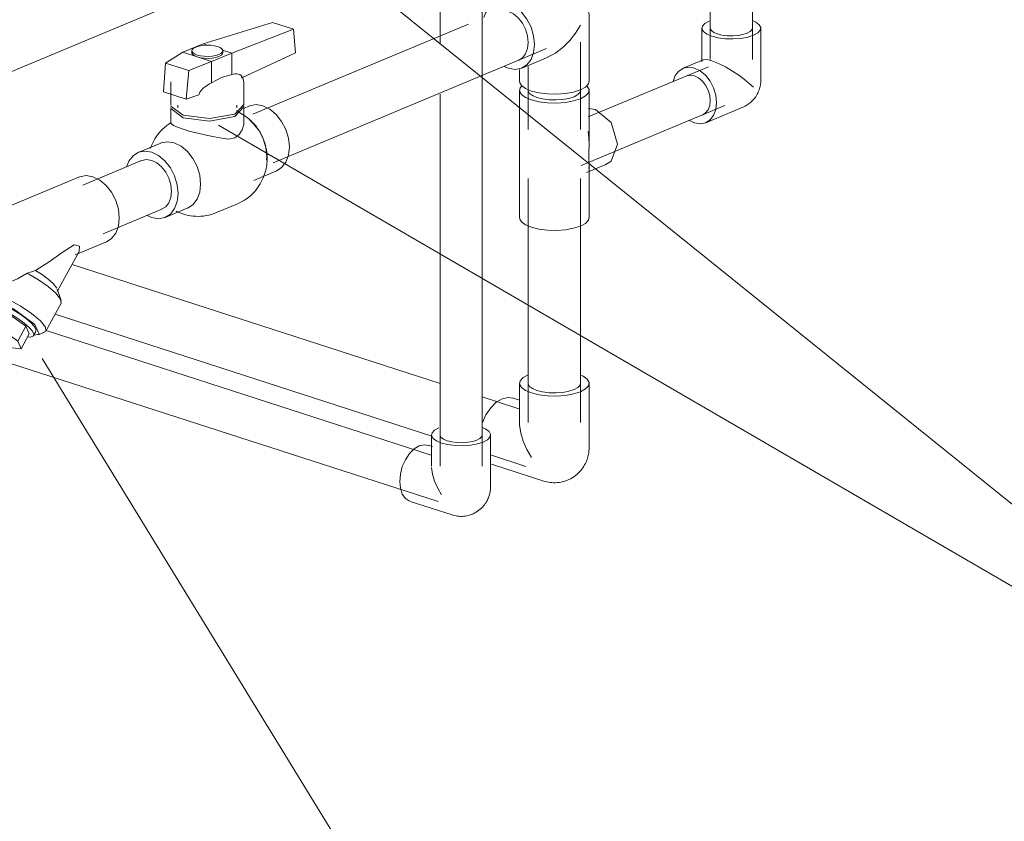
# Model space of a CAD drawing. Header units: millimetres. Extents: x -121 to 39028, y 270 to 28264.
# Tile 35 of 97: x 17178 to 17646, y 17694 to 18074. Entities that reach past the tile are written whole.
import ezdxf

# ---------------------------------------------------------------- set-up
doc = ezdxf.new("R2010")
doc.units = ezdxf.units.MM
doc.layers.add('P-PIPE-____-IDEN', color=2, linetype='Continuous', lineweight=20)
doc.layers.add('P-PIPE-____-OTLN', color=3, linetype='Continuous', lineweight=20)

# ---------------------------------------------------------------- blocks, each defined once
blk = doc.blocks.new('VTp_786_0 Фильтр ППР - VTp_786_0-V92-3D Water Left')
at = {"layer": 'P-PIPE-____-OTLN', "color": 150}
for p, q in [((-12670, 17999.59), (-12724.82, 17976.71)), ((-12671.97, 17962.57), (-12657.14, 17968.76)), ((-12680.48, 17945.27), (-12670.13, 17964.18)), ((-12721.66, 17946.07), (-12720.95, 17946.62)), ((-12711.96, 17945.89), (-12702.02, 17950.04)), ((-12682.52, 17949.1), (-12680.67, 17946.79)), ((-12678.66, 17940.96), (-12680.47, 17946.33)), ((-12721.8, 17944.99), (-12721.16, 17941.97)), ((-12719.27, 17941.91), (-12720.34, 17939.95)), ((-12722.04, 17932.17), (-12718.21, 17939.16)), ((-12718.21, 17939.16), (-12712.65, 17938.65)), ((-12712.65, 17938.65), (-12716.48, 17931.66)), ((-12712.65, 17938.65), (-12703.21, 17934.32)), ((-12685.91, 17926.41), (-12678.67, 17939.62)), ((-12722.04, 17932.17), (-12720.48, 17928.55)), ((-12716.48, 17931.66), (-12722.04, 17932.17)), ((-12703.21, 17934.32), (-12707.04, 17927.33)), ((-12703.21, 17934.32), (-12695.44, 17928.69)), ((-12720.48, 17928.55), (-12712.71, 17922.92)), ((-12707.04, 17927.33), (-12716.48, 17931.66)), ((-12695.44, 17928.69), (-12699.27, 17921.7)), ((-12695.44, 17928.69), (-12693.88, 17925.07)), ((-12712.71, 17922.92), (-12703.28, 17918.59)), ((-12699.27, 17921.7), (-12707.04, 17927.33)), ((-12693.88, 17925.07), (-12697.71, 17918.08)), ((-12691.75, 17924.28), (-12690.68, 17926.25)), ((-12689.61, 17924.69), (-12686.72, 17925.77)), ((-12703.28, 17918.59), (-12697.71, 17918.08)), ((-12697.71, 17918.08), (-12699.27, 17921.7))]:
    blk.add_line(p, q, dxfattribs=at)
for points in [[(-12669.84, 17999.65, 0), (-12666.81, 18000.23, 0), (-12663.57, 17999.71, 0), (-12660.32, 17998.13, 0), (-12657.3, 17995.6, 0), (-12654.7, 17992.3, 0), (-12652.71, 17988.44, 0), (-12651.46, 17984.28, 0), (-12651.03, 17980.13, 0)], [(-12651.03, 17980.13, 0), (-12651.46, 17976.24, 0), (-12652.71, 17972.9, 0), (-12654.7, 17970.33, 0), (-12657.3, 17968.7, 0)], [(-12705.85, 17957.25, 0), (-12706.28, 17961.41, 0), (-12707.53, 17965.56, 0), (-12709.53, 17969.42, 0), (-12712.12, 17972.73, 0), (-12715.15, 17975.26, 0), (-12718.39, 17976.83, 0), (-12721.64, 17977.35, 0), (-12724.66, 17976.78, 0), (-12727.26, 17975.15, 0), (-12729.25, 17972.57, 0), (-12730.32, 17969.94, 0)], [(-12672.51, 17967.37, 0), (-12678.22, 17963.66, 0), (-12684.3, 17959.35, 0), (-12690.88, 17955.22, 0)], [(-12670.13, 17964.18, 0), (-12670.12, 17964.19, 0), (-12669.88, 17966.71, 0), (-12672.51, 17967.37, 0)], [(-12720.62, 17946.73, 0), (-12718.39, 17945.76, 0), (-12715.15, 17945.25, 0), (-12712.12, 17945.82, 0), (-12709.53, 17947.45, 0), (-12707.53, 17950.02, 0), (-12706.28, 17953.37, 0), (-12705.85, 17957.25, 0)], [(-12694.77, 17953.88, 0), (-12699.38, 17951.25, 0), (-12704.02, 17949.27, 0)], [(-12690.88, 17955.22, 0), (-12692.79, 17954.57, 0), (-12694.77, 17953.88, 0)], [(-12694.77, 17953.88, 0), (-12689.46, 17950.77, 0), (-12684.82, 17947.54, 0), (-12681.25, 17944.48, 0)], [(-12690.88, 17955.22, 0), (-12687.59, 17953.15, 0), (-12684.75, 17951.06, 0), (-12682.52, 17949.1, 0)], [(-12720.99, 17943.31, 0), (-12721.46, 17944.09, 0), (-12721.7, 17946.01, 0)], [(-12691.2, 17929.63, 0), (-12701.29, 17936.94, 0), (-12713.54, 17942.57, 0), (-12720.78, 17943.23, 0), (-12720.13, 17940.07, 0)], [(-12719.01, 17942.21, 0), (-12717.69, 17942.59, 0), (-12715.49, 17942.39, 0), (-12712.59, 17941.62, 0), (-12709.16, 17940.34, 0), (-12705.45, 17938.63, 0), (-12701.7, 17936.62, 0), (-12698.18, 17934.43, 0), (-12695.12, 17932.21, 0), (-12692.74, 17930.12, 0)], [(-12713.55, 17945.72, 0), (-12710.53, 17944.65, 0), (-12704.4, 17941.91, 0), (-12698.19, 17938.49, 0), (-12692.67, 17934.79, 0), (-12688.49, 17931.26, 0)], [(-12681.25, 17944.48, 0), (-12678.91, 17941.55, 0), (-12678.71, 17939.57, 0)], [(-12693.81, 17928.16, 0), (-12696.2, 17930.25, 0), (-12699.26, 17932.46, 0), (-12702.78, 17934.66, 0), (-12706.52, 17936.67, 0), (-12710.23, 17938.38, 0), (-12713.66, 17939.66, 0), (-12716.57, 17940.43, 0), (-12718.76, 17940.63, 0), (-12720.08, 17940.25, 0), (-12720.45, 17939.31, 0), (-12719.84, 17937.89, 0), (-12719.38, 17937.27, 0)], [(-12694.53, 17923.65, 0), (-12693.34, 17923.61, 0), (-12692.01, 17923.99, 0), (-12691.64, 17924.92, 0), (-12692.26, 17926.35, 0), (-12693.81, 17928.16, 0)], [(-12692.74, 17930.12, 0), (-12691.18, 17928.31, 0), (-12690.57, 17926.88, 0), (-12690.94, 17925.95, 0)], [(-12691.41, 17924.5, 0), (-12689.17, 17924.92, 0), (-12691.2, 17929.63, 0)], [(-12688.49, 17931.26, 0), (-12686.16, 17928.33, 0), (-12685.95, 17926.35, 0), (-12687.59, 17925.58, 0)]]:
    blk.add_polyline3d(points, dxfattribs=at)
blk = doc.blocks.new('VTp_744_0 Кран шаровой ППР - VTp_744_0-V93-3D Water Left')
at = {"layer": 'P-PIPE-____-OTLN', "color": 150}
for p, q in [((-12578.23, 18072.89), (-12611.24, 18062.78)), ((-12578.23, 18072.89), (-12568.27, 18069.67)), ((-12597.58, 18058.37), (-12568.27, 18069.67)), ((-12568.27, 18069.67), (-12567.33, 18058.55)), ((-12620.89, 18058.76), (-12629.05, 18053.67)), ((-12611.24, 18062.78), (-12620.89, 18058.76)), ((-12607.22, 18054.35), (-12620.89, 18058.76)), ((-12616.53, 18059.5), (-12616.53, 18058.57)), ((-12611.24, 18062.78), (-12609.24, 18062.14)), ((-12607.22, 18054.35), (-12597.58, 18058.37)), ((-12602.1, 18059.83), (-12597.58, 18058.37)), ((-12601.93, 18058.57), (-12601.93, 18059.5)), ((-12597.58, 18058.37), (-12597.58, 18048.29)), ((-12567.33, 18058.55), (-12592.82, 18046.72)), ((-12618.03, 18050.12), (-12607.22, 18054.35)), ((-12607.22, 18054.35), (-12607.22, 18044.26)), ((-12629.05, 18053.67), (-12630.04, 18039.98)), ((-12629.05, 18053.67), (-12618.03, 18050.12)), ((-12619.34, 18036.53), (-12618.03, 18050.12)), ((-12626.53, 18044.71), (-12626.53, 18033.64)), ((-12591.93, 18033.64), (-12591.93, 18044.71)), ((-12630.04, 18039.98), (-12619.34, 18036.53)), ((-12613.23, 18038.53), (-12619.34, 18036.53)), ((-12626.53, 18032.43), (-12626.53, 18025.19)), ((-12626.5, 18033.23), (-12620.66, 18028.87)), ((-12623.18, 18033.64), (-12623.18, 18032.43)), ((-12595.28, 18032.43), (-12595.28, 18033.64)), ((-12589.24, 18033.28), (-12591.97, 18032.15)), ((-12591.93, 18025.19), (-12591.93, 18032.43)), ((-12631.38, 18015.7), (-12642.08, 18011.23)), ((-12581.06, 18007.57), (-12580.97, 18009.36)), ((-12587.08, 17997.99), (-12576.38, 18002.46)), ((-12629.22, 17980.41), (-12618.52, 17984.88)), ((-12604.81, 17982.69), (-12595.17, 17986.71))]:
    blk.add_line(p, q, dxfattribs=at)
for points in [[(-12604.41, 18061.51, 0), (-12605.99, 18061.9, 0), (-12607.8, 18062.12, 0), (-12609.7, 18062.17, 0), (-12611.57, 18062.03, 0), (-12613.28, 18061.73, 0), (-12614.71, 18061.27, 0), (-12615.77, 18060.68, 0), (-12616.39, 18060.02, 0), (-12616.52, 18059.32, 0), (-12616.15, 18058.64, 0), (-12615.31, 18058.01, 0), (-12614.05, 18057.48, 0)], [(-12614.05, 18056.55, 0), (-12615.31, 18057.08, 0), (-12616.15, 18057.71, 0), (-12616.52, 18058.39, 0), (-12616.39, 18059.09, 0)], [(-12614.05, 18057.48, 0), (-12612.47, 18057.09, 0), (-12610.67, 18056.87, 0), (-12608.77, 18056.82, 0), (-12606.9, 18056.96, 0), (-12605.19, 18057.26, 0), (-12603.75, 18057.73, 0), (-12602.69, 18058.31, 0), (-12602.07, 18058.97, 0), (-12601.95, 18059.67, 0), (-12602.32, 18060.35, 0), (-12603.16, 18060.98, 0), (-12604.41, 18061.51, 0)], [(-12601.95, 18058.74, 0), (-12602.07, 18058.04, 0), (-12602.69, 18057.38, 0), (-12603.75, 18056.79, 0), (-12605.19, 18056.33, 0), (-12606.9, 18056.03, 0), (-12608.77, 18055.89, 0), (-12610.67, 18055.94, 0), (-12612.47, 18056.16, 0), (-12614.05, 18056.55, 0)], [(-12597.58, 18048.29, 0), (-12602.45, 18046.83, 0), (-12607.22, 18044.26, 0)], [(-12592.82, 18046.72, 0), (-12593.13, 18047.68, 0), (-12593.74, 18048.18, 0), (-12594.46, 18048.42, 0), (-12595.21, 18048.52, 0), (-12595.99, 18048.51, 0), (-12596.78, 18048.43, 0), (-12597.58, 18048.29, 0)], [(-12591.93, 18044.71, 0), (-12592.32, 18046.42, 0), (-12593.18, 18047.75, 0)], [(-12607.22, 18044.26, 0), (-12608.22, 18043.72, 0), (-12609.21, 18043.12, 0), (-12610.19, 18042.45, 0), (-12611.14, 18041.71, 0), (-12612.05, 18040.83, 0), (-12612.83, 18039.79, 0), (-12613.23, 18038.53, 0)], [(-12626.53, 18032.43, 0), (-12626.5, 18032.02, 0), (-12620.66, 18027.66, 0)], [(-12620.66, 18028.87, 0), (-12608.13, 18027.3, 0), (-12596.24, 18029.44, 0), (-12591.97, 18034.04, 0)], [(-12620.66, 18027.66, 0), (-12608.13, 18026.09, 0), (-12596.24, 18028.23, 0), (-12591.97, 18032.83, 0), (-12592.13, 18033.4, 0)], [(-12595.17, 17986.71, 0), (-12593.96, 17987.26, 0), (-12592.79, 17987.87, 0), (-12591.66, 17988.54, 0), (-12590.59, 17989.27, 0), (-12589.57, 17990.04, 0), (-12588.6, 17990.86, 0), (-12587.7, 17991.72, 0), (-12586.86, 17992.6, 0), (-12586.09, 17993.51, 0), (-12585.38, 17994.44, 0), (-12584.73, 17995.37, 0), (-12584.14, 17996.31, 0), (-12583.61, 17997.26, 0), (-12583.14, 17998.2, 0), (-12582.72, 17999.13, 0), (-12582.35, 18000.06, 0), (-12582.02, 18000.98, 0), (-12581.75, 18001.88, 0), (-12581.51, 18002.77, 0), (-12581.32, 18003.65, 0), (-12581.16, 18004.51, 0), (-12581.03, 18005.36, 0), (-12580.94, 18006.19, 0), (-12580.88, 18007.01, 0), (-12580.84, 18007.81, 0), (-12580.84, 18008.6, 0), (-12580.85, 18009.37, 0), (-12580.89, 18010.13, 0), (-12580.96, 18010.88, 0), (-12581.04, 18011.61, 0), (-12581.15, 18012.33, 0), (-12581.27, 18013.04, 0), (-12581.42, 18013.74, 0), (-12581.58, 18014.43, 0), (-12581.76, 18015.11, 0), (-12581.96, 18015.78, 0), (-12582.18, 18016.44, 0), (-12582.41, 18017.09, 0), (-12582.66, 18017.73, 0), (-12582.93, 18018.37, 0), (-12583.22, 18019, 0), (-12583.53, 18019.62, 0), (-12583.85, 18020.23, 0), (-12584.2, 18020.84, 0), (-12584.56, 18021.45, 0), (-12584.95, 18022.04, 0), (-12585.35, 18022.64, 0), (-12585.78, 18023.22, 0), (-12586.23, 18023.8, 0), (-12586.7, 18024.37, 0), (-12587.2, 18024.94, 0), (-12587.72, 18025.5, 0), (-12588.27, 18026.05, 0), (-12588.85, 18026.6, 0), (-12589.46, 18027.13, 0), (-12590.1, 18027.66, 0), (-12590.77, 18028.17, 0), (-12591.47, 18028.67, 0), (-12592.22, 18029.16, 0), (-12592.99, 18029.63, 0), (-12593.81, 18030.08, 0), (-12594.67, 18030.51, 0), (-12595.57, 18030.92, 0)], [(-12589.08, 18033.35, 0), (-12586.06, 18033.92, 0), (-12582.81, 18033.41, 0), (-12579.57, 18031.83, 0), (-12576.54, 18029.3, 0), (-12573.94, 18025.99, 0), (-12571.95, 18022.13, 0), (-12570.7, 18017.98, 0), (-12570.27, 18013.82, 0)], [(-12580.97, 18009.36, 0), (-12581.4, 18013.52, 0), (-12582.65, 18017.67, 0), (-12584.65, 18021.53, 0), (-12587.24, 18024.84, 0), (-12589.12, 18026.54, 0)], [(-12626.4, 18025.41, 0), (-12627.49, 18024.7, 0), (-12628.54, 18023.94, 0), (-12629.52, 18023.13, 0), (-12630.45, 18022.29, 0), (-12631.31, 18021.41, 0), (-12632.1, 18020.51, 0), (-12632.84, 18019.59, 0), (-12633.51, 18018.66, 0), (-12634.12, 18017.72, 0), (-12634.67, 18016.78, 0), (-12635.16, 18015.84, 0), (-12635.6, 18014.9, 0), (-12635.99, 18013.97, 0), (-12636.33, 18013.05, 0)], [(-12620.66, 18022.2, 0), (-12623.33, 18023.16, 0), (-12625.25, 18024.05, 0), (-12626.31, 18024.8, 0), (-12626.5, 18025.32, 0)], [(-12602.28, 18017.93, 0), (-12605.91, 18018.67, 0), (-12609.78, 18019.46, 0), (-12613.68, 18020.32, 0), (-12617.38, 18021.24, 0), (-12620.66, 18022.2, 0)], [(-12592.63, 18021.95, 0), (-12594.04, 18019.68, 0), (-12596.24, 18018.13, 0), (-12599.07, 18017.58, 0), (-12602.28, 18017.93, 0)], [(-12591.93, 18025.19, 0), (-12591.97, 18024.48, 0), (-12592.63, 18021.95, 0)], [(-12631.22, 18015.77, 0), (-12628.2, 18016.34, 0), (-12624.95, 18015.82, 0)], [(-12623.12, 17991.77, 0), (-12623.54, 17995.93, 0), (-12624.8, 18000.08, 0), (-12626.79, 18003.94, 0), (-12629.38, 18007.25, 0), (-12632.41, 18009.78, 0), (-12635.65, 18011.36, 0), (-12638.9, 18011.88, 0), (-12641.92, 18011.3, 0), (-12644.52, 18009.67, 0), (-12646.51, 18007.1, 0), (-12647.58, 18004.46, 0)], [(-12624.95, 18015.82, 0), (-12621.71, 18014.24, 0), (-12618.68, 18011.72, 0), (-12616.09, 18008.41, 0), (-12614.09, 18004.55, 0), (-12612.84, 18000.4, 0), (-12612.42, 17996.24, 0)], [(-12570.27, 18013.82, 0), (-12570.7, 18009.94, 0), (-12571.95, 18006.6, 0), (-12573.94, 18004.02, 0), (-12576.54, 18002.39, 0)], [(-12612.42, 17996.24, 0), (-12612.84, 17992.36, 0), (-12614.09, 17989.01, 0), (-12616.09, 17986.44, 0), (-12618.68, 17984.81, 0)], [(-12637.87, 17981.25, 0), (-12635.65, 17980.29, 0), (-12632.41, 17979.77, 0), (-12629.38, 17980.34, 0), (-12626.79, 17981.97, 0), (-12624.8, 17984.55, 0), (-12623.54, 17987.89, 0), (-12623.12, 17991.77, 0)], [(-12624.11, 17983.33, 0), (-12623.23, 17982.92, 0), (-12622.3, 17982.53, 0), (-12621.34, 17982.18, 0), (-12620.91, 17982.03, 0)], [(-12604.81, 17982.69, 0), (-12606.05, 17982.21, 0), (-12607.31, 17981.81, 0), (-12608.58, 17981.48, 0), (-12609.85, 17981.23, 0), (-12611.12, 17981.05, 0), (-12612.38, 17980.94, 0), (-12613.62, 17980.9, 0), (-12614.84, 17980.93, 0), (-12616.03, 17981.02, 0), (-12617.19, 17981.16, 0), (-12618.31, 17981.36, 0), (-12619.4, 17981.6, 0), (-12620.44, 17981.89, 0), (-12620.91, 17982.03, 0)]]:
    blk.add_polyline3d(points, dxfattribs=at)
blk = doc.blocks.new('ADSK_Полипропилен_Тройник - Универсальный-1583744-3D Water Left')
at = {"layer": 'P-PIPE-____-OTLN', "color": 150}
for p, q in [((-12460.94, 14785.11), (-12460.94, 14766.5)), ((-12427.94, 14766.5), (-12427.94, 14785.11)), ((-12428.26, 14776.43), (-12424.96, 14776.03)), ((-12460.94, 14766.5), (-12460.94, 14743.25)), ((-12427.94, 14760.95), (-12427.94, 14766.5)), ((-12429.24, 14746.05), (-12419.57, 14750.09)), ((-12427.94, 14743.25), (-12427.94, 14748.8)), ((-12460.94, 14743.25), (-12460.94, 14724.64)), ((-12427.94, 14724.64), (-12427.94, 14743.25))]:
    blk.add_line(p, q, dxfattribs=at)
for points in [[(-12459.95, 14787.18, 0), (-12460.62, 14786.3, 0), (-12460.91, 14784.72, 0), (-12460.08, 14783.17, 0), (-12458.18, 14781.75, 0), (-12455.34, 14780.56, 0)], [(-12455.34, 14780.56, 0), (-12451.76, 14779.68, 0), (-12447.69, 14779.17, 0), (-12443.39, 14779.06, 0), (-12439.16, 14779.37, 0), (-12435.3, 14780.06, 0), (-12432.05, 14781.1, 0), (-12429.66, 14782.42, 0), (-12428.26, 14783.91, 0), (-12427.98, 14785.49, 0), (-12428.81, 14787.04, 0)], [(-12452.7, 14781.66, 0), (-12454.85, 14782.56, 0), (-12456.29, 14783.64, 0), (-12456.92, 14784.81, 0)], [(-12431.94, 14785.11, 0), (-12432.19, 14784.2, 0), (-12433.24, 14783.07, 0), (-12435.06, 14782.07, 0), (-12437.51, 14781.29, 0), (-12440.44, 14780.76, 0), (-12443.64, 14780.53, 0), (-12446.9, 14780.61, 0), (-12449.99, 14780.99, 0), (-12452.7, 14781.66, 0)], [(-12424.96, 14776.03, 0), (-12417.52, 14769.81, 0), (-12414.45, 14759.61, 0), (-12417.52, 14751.4, 0), (-12420.38, 14749.8, 0)], [(-12427.99, 14747.96, 0), (-12427.97, 14749.76, 0), (-12428.13, 14752.29, 0), (-12428.13, 14755.62, 0), (-12427.97, 14759.22, 0), (-12427.99, 14762.67, 0), (-12428.34, 14765.6, 0)], [(-12427.98, 14725.03, 0), (-12428.26, 14723.45, 0), (-12429.66, 14721.96, 0), (-12432.05, 14720.64, 0), (-12435.3, 14719.6, 0), (-12439.16, 14718.9, 0), (-12443.39, 14718.6, 0), (-12447.69, 14718.7, 0), (-12451.76, 14719.22, 0), (-12455.34, 14720.1, 0)], [(-12455.34, 14720.1, 0), (-12458.18, 14721.29, 0), (-12460.08, 14722.71, 0), (-12460.91, 14724.26, 0)]]:
    blk.add_polyline3d(points, dxfattribs=at)
blk = doc.blocks.new('ADSK_Полипропилен_Отвод - Универсальный-V95-3D Water Left')
at = {"layer": 'P-PIPE-____-OTLN', "color": 150}
for p, q in [((-12450.8, 18090.84), (-12472.59, 18081.74)), ((-12427.94, 18044.91), (-12427.94, 18075.61)), ((-12459.89, 18051.28), (-12447.45, 18056.48)), ((-12468.2, 18051.99), (-12466.24, 18051.16)), ((-12460.94, 18050.53), (-12460.94, 18044.91))]:
    blk.add_line(p, q, dxfattribs=at)
for points in [[(-12450.8, 18090.84, 0), (-12450.04, 18091.13, 0), (-12449.25, 18091.39, 0), (-12448.41, 18091.62, 0), (-12447.52, 18091.82, 0), (-12446.6, 18091.97, 0), (-12445.64, 18092.06, 0), (-12444.65, 18092.11, 0), (-12443.63, 18092.09, 0), (-12442.59, 18092, 0), (-12441.55, 18091.85, 0), (-12440.51, 18091.63, 0), (-12439.47, 18091.34, 0), (-12438.46, 18090.99, 0), (-12437.48, 18090.57, 0), (-12436.53, 18090.09, 0), (-12435.64, 18089.56, 0), (-12434.79, 18088.99, 0), (-12434, 18088.38, 0), (-12433.26, 18087.74, 0), (-12432.59, 18087.09, 0), (-12431.97, 18086.41, 0), (-12431.42, 18085.74, 0), (-12430.91, 18085.05, 0), (-12430.46, 18084.38, 0), (-12430.07, 18083.7, 0), (-12429.71, 18083.04, 0), (-12429.4, 18082.39, 0), (-12429.13, 18081.75, 0), (-12428.89, 18081.13, 0), (-12428.69, 18080.52, 0), (-12428.52, 18079.93, 0), (-12428.37, 18079.36, 0), (-12428.25, 18078.8, 0), (-12428.16, 18078.25, 0), (-12428.08, 18077.72, 0), (-12428.02, 18077.2, 0), (-12427.98, 18076.7, 0), (-12427.95, 18076.21, 0), (-12427.94, 18075.73, 0), (-12427.94, 18075.61, 0)], [(-12466.24, 18081.86, 0), (-12469.45, 18082.37, 0), (-12472.43, 18081.8, 0), (-12475, 18080.19, 0), (-12476.97, 18077.65, 0), (-12477.97, 18075.25, 0)], [(-12466.24, 18051.16, 0), (-12463.03, 18050.65, 0), (-12460.05, 18051.22, 0), (-12457.48, 18052.83, 0), (-12455.51, 18055.37, 0), (-12454.27, 18058.68, 0), (-12453.85, 18062.51, 0), (-12454.27, 18066.62, 0), (-12455.51, 18070.72, 0), (-12457.48, 18074.54, 0), (-12460.05, 18077.8, 0), (-12463.03, 18080.3, 0), (-12466.24, 18081.86, 0)], [(-12470.93, 18078.1, 0), (-12468.67, 18078.53, 0), (-12466.24, 18078.14, 0), (-12463.81, 18076.96, 0), (-12461.55, 18075.07, 0), (-12459.6, 18072.59, 0), (-12458.11, 18069.7, 0), (-12457.18, 18066.59, 0), (-12456.86, 18063.48, 0)], [(-12447.67, 18056.38, 0), (-12443.83, 18058.42, 0), (-12440.29, 18061.15, 0), (-12437.13, 18064.34, 0), (-12434.38, 18067.86, 0), (-12432.05, 18071.61, 0)], [(-12456.86, 18063.48, 0), (-12457.18, 18060.58, 0), (-12458.11, 18058.07, 0), (-12459.6, 18056.15, 0), (-12461.55, 18054.93, 0)], [(-12455.34, 18040.36, 0), (-12458.18, 18041.55, 0), (-12460.08, 18042.97, 0), (-12460.91, 18044.53, 0)], [(-12427.98, 18045.3, 0), (-12428.26, 18043.72, 0), (-12429.66, 18042.22, 0), (-12432.05, 18040.91, 0), (-12435.3, 18039.87, 0), (-12439.16, 18039.17, 0), (-12443.39, 18038.87, 0), (-12447.69, 18038.97, 0), (-12451.76, 18039.48, 0), (-12455.34, 18040.36, 0)]]:
    blk.add_polyline3d(points, dxfattribs=at)
blk = doc.blocks.new('ADSK_Полипропилен_Отвод - Универсальный-V98-3D Water Left')
at = {"layer": 'P-PIPE-____-OTLN', "color": 150}
for p, q in [((-12374.39, 18070.22), (-12374.39, 18054.17)), ((-12346.39, 18045.57), (-12346.39, 18070.22)), ((-12373.72, 18055.18), (-12383.29, 18051.18)), ((-12372.5, 18025.34), (-12355, 18032.65)), ((-12380.41, 18026.44), (-12377.89, 18025.24))]:
    blk.add_line(p, q, dxfattribs=at)
for points in [[(-12370.9, 18073.61, 0), (-12372.94, 18072.5, 0), (-12374.12, 18071.23, 0), (-12374.36, 18069.89, 0), (-12373.65, 18068.57, 0), (-12372.04, 18067.37, 0), (-12369.64, 18066.36, 0)], [(-12369.64, 18066.36, 0), (-12366.6, 18065.61, 0), (-12363.14, 18065.18, 0), (-12359.5, 18065.09, 0), (-12355.91, 18065.35, 0), (-12352.63, 18065.94, 0), (-12349.88, 18066.82, 0), (-12347.84, 18067.94, 0), (-12346.66, 18069.21, 0), (-12346.42, 18070.55, 0), (-12347.13, 18071.86, 0), (-12348.74, 18073.07, 0), (-12350.33, 18073.79, 0)], [(-12352.88, 18067.79, 0), (-12354.85, 18067.16, 0), (-12357.19, 18066.74, 0), (-12359.75, 18066.55, 0), (-12362.36, 18066.62, 0), (-12364.83, 18066.93, 0), (-12366.99, 18067.46, 0), (-12368.71, 18068.18, 0), (-12369.86, 18069.04, 0), (-12370.37, 18069.98, 0)], [(-12350.41, 18070.45, 0), (-12350.58, 18069.5, 0), (-12351.43, 18068.59, 0), (-12352.88, 18067.79, 0)], [(-12373.66, 18055.2, 0), (-12372.1, 18055.3, 0), (-12369.64, 18054.73, 0)], [(-12369.64, 18054.73, 0), (-12366.5, 18053.5, 0), (-12363.13, 18051.8, 0), (-12359.87, 18049.88, 0), (-12356.87, 18047.89, 0), (-12354.19, 18045.91, 0), (-12351.85, 18044, 0), (-12349.88, 18042.17, 0)], [(-12377.89, 18051.29, 0), (-12380.61, 18051.72, 0), (-12383.15, 18051.24, 0), (-12385.33, 18049.87, 0), (-12387, 18047.72, 0), (-12388.05, 18044.91, 0)], [(-12377.89, 18025.24, 0), (-12375.17, 18024.81, 0), (-12372.64, 18025.29, 0), (-12370.46, 18026.66, 0), (-12368.79, 18028.81, 0), (-12367.74, 18031.61, 0), (-12367.38, 18034.87, 0), (-12367.74, 18038.36, 0), (-12368.79, 18041.84, 0), (-12370.46, 18045.07, 0), (-12372.64, 18047.84, 0), (-12375.17, 18049.96, 0), (-12377.89, 18051.29, 0)], [(-12381.65, 18047.53, 0), (-12379.84, 18047.88, 0), (-12377.89, 18047.57, 0), (-12375.95, 18046.62, 0), (-12374.14, 18045.11, 0), (-12372.58, 18043.13, 0), (-12371.39, 18040.81, 0), (-12370.64, 18038.33, 0), (-12370.39, 18035.84, 0)], [(-12355, 18032.65, 0), (-12354.4, 18032.92, 0), (-12353.83, 18033.2, 0), (-12353.3, 18033.49, 0), (-12352.8, 18033.8, 0), (-12352.34, 18034.11, 0), (-12351.91, 18034.43, 0), (-12351.5, 18034.75, 0), (-12351.12, 18035.08, 0), (-12350.76, 18035.4, 0), (-12350.43, 18035.73, 0), (-12350.12, 18036.06, 0), (-12349.82, 18036.38, 0), (-12349.55, 18036.71, 0), (-12349.29, 18037.03, 0), (-12349.05, 18037.36, 0), (-12348.82, 18037.68, 0), (-12348.61, 18038, 0), (-12348.41, 18038.32, 0), (-12348.22, 18038.64, 0), (-12348.05, 18038.96, 0), (-12347.88, 18039.28, 0), (-12347.73, 18039.6, 0), (-12347.58, 18039.92, 0), (-12347.44, 18040.24, 0), (-12347.32, 18040.56, 0), (-12347.2, 18040.88, 0), (-12347.09, 18041.21, 0), (-12346.98, 18041.54, 0), (-12346.89, 18041.87, 0), (-12346.8, 18042.2, 0), (-12346.72, 18042.54, 0), (-12346.65, 18042.89, 0), (-12346.59, 18043.23, 0), (-12346.53, 18043.59, 0), (-12346.48, 18043.95, 0), (-12346.45, 18044.31, 0), (-12346.42, 18044.69, 0), (-12346.4, 18045.07, 0), (-12346.39, 18045.46, 0), (-12346.39, 18045.57, 0)], [(-12370.39, 18035.84, 0), (-12370.64, 18033.51, 0), (-12371.39, 18031.51, 0), (-12372.58, 18029.97, 0), (-12374.14, 18029, 0)]]:
    blk.add_polyline3d(points, dxfattribs=at)
blk = doc.blocks.new('ADSK_Полипропилен_Отвод - Универсальный-V83-3D Water Left')
at = {"layer": 'P-PIPE-____-OTLN', "color": 150}
for p, q in [((-12460.94, 14646.04), (-12460.94, 14626.87)), ((-12427.94, 14615.35), (-12427.94, 14646.04)), ((-12461.35, 14638.15), (-12464.15, 14639.05)), ((-12474.29, 14607.65), (-12449.51, 14599.65))]:
    blk.add_line(p, q, dxfattribs=at)
for points in [[(-12456.93, 14650, 0), (-12459.23, 14648.73, 0), (-12460.62, 14647.23, 0), (-12460.91, 14645.66, 0), (-12460.08, 14644.11, 0), (-12458.18, 14642.69, 0), (-12455.34, 14641.5, 0), (-12451.76, 14640.62, 0), (-12447.69, 14640.1, 0), (-12443.39, 14640, 0), (-12439.16, 14640.3, 0), (-12435.3, 14641, 0), (-12432.05, 14642.04, 0)], [(-12432.05, 14642.04, 0), (-12429.66, 14643.36, 0), (-12428.26, 14644.85, 0), (-12427.98, 14646.43, 0), (-12428.81, 14647.98, 0), (-12430.71, 14649.4, 0), (-12431.86, 14649.96, 0)], [(-12452.7, 14642.6, 0), (-12454.85, 14643.5, 0), (-12456.29, 14644.58, 0), (-12456.92, 14645.75, 0)], [(-12431.97, 14646.34, 0), (-12432.19, 14645.14, 0), (-12433.24, 14644.01, 0), (-12435.06, 14643.01, 0), (-12437.51, 14642.22, 0), (-12440.44, 14641.7, 0), (-12443.64, 14641.46, 0), (-12446.9, 14641.54, 0), (-12449.99, 14641.93, 0), (-12452.7, 14642.6, 0)], [(-12478.66, 14627.09, 0), (-12476.93, 14630.99, 0), (-12474.67, 14634.37, 0), (-12472.04, 14637, 0), (-12469.22, 14638.7, 0)], [(-12469.22, 14638.7, 0), (-12466.4, 14639.35, 0), (-12463.77, 14638.92, 0)], [(-12460.94, 14626.87, 0), (-12460.93, 14626.26, 0), (-12460.41, 14622.42, 0), (-12459.23, 14618.5, 0), (-12457.52, 14614.6, 0), (-12455.34, 14610.8, 0)], [(-12449.51, 14599.65, 0), (-12448.79, 14599.43, 0), (-12448.04, 14599.25, 0), (-12447.26, 14599.09, 0), (-12446.46, 14598.97, 0), (-12445.62, 14598.89, 0), (-12444.77, 14598.85, 0), (-12443.89, 14598.86, 0), (-12443, 14598.91, 0), (-12442.1, 14599.01, 0), (-12441.19, 14599.17, 0), (-12440.29, 14599.38, 0), (-12439.38, 14599.64, 0), (-12438.5, 14599.96, 0), (-12437.62, 14600.32, 0), (-12436.78, 14600.74, 0), (-12435.96, 14601.2, 0), (-12435.17, 14601.7, 0), (-12434.43, 14602.23, 0), (-12433.72, 14602.8, 0), (-12433.06, 14603.4, 0), (-12432.44, 14604.02, 0), (-12431.87, 14604.66, 0), (-12431.35, 14605.31, 0), (-12430.87, 14605.97, 0), (-12430.43, 14606.63, 0), (-12430.04, 14607.29, 0), (-12429.69, 14607.96, 0), (-12429.38, 14608.61, 0), (-12429.1, 14609.26, 0), (-12428.86, 14609.91, 0), (-12428.66, 14610.54, 0), (-12428.48, 14611.17, 0), (-12428.33, 14611.78, 0), (-12428.21, 14612.38, 0), (-12428.11, 14612.97, 0), (-12428.04, 14613.54, 0), (-12427.99, 14614.11, 0), (-12427.96, 14614.66, 0), (-12427.94, 14615.2, 0), (-12427.94, 14615.35, 0)]]:
    blk.add_polyline3d(points, dxfattribs=at)
blk = doc.blocks.new('ADSK_Полипропилен_Отвод - Универсальный-V105-3D Water Left')
at = {"layer": 'P-PIPE-____-OTLN', "color": 220}
for p, q in [((-12502.73, 17877.14), (-12502.73, 17862.26)), ((-12474.73, 17852.49), (-12474.73, 17877.14)), ((-12502.31, 17871.59), (-12504.33, 17872.24)), ((-12512.93, 17845.59), (-12493.04, 17839.17))]:
    blk.add_line(p, q, dxfattribs=at)
for points in [[(-12478.22, 17873.74, 0), (-12476.19, 17874.86, 0), (-12475.01, 17876.13, 0), (-12474.76, 17877.47, 0), (-12475.47, 17878.78, 0), (-12477.08, 17879.99, 0), (-12478.68, 17880.71, 0)], [(-12499.24, 17880.53, 0), (-12501.28, 17879.42, 0), (-12502.46, 17878.15, 0), (-12502.7, 17876.81, 0), (-12502, 17875.49, 0), (-12500.39, 17874.29, 0), (-12497.98, 17873.28, 0), (-12494.95, 17872.53, 0), (-12491.49, 17872.1, 0), (-12487.84, 17872.01, 0), (-12484.25, 17872.27, 0), (-12480.97, 17872.86, 0), (-12478.22, 17873.74, 0)], [(-12495.34, 17874.38, 0), (-12497.06, 17875.1, 0), (-12498.21, 17875.96, 0), (-12498.71, 17876.9, 0)], [(-12478.75, 17877.37, 0), (-12478.93, 17876.42, 0), (-12479.77, 17875.51, 0), (-12481.23, 17874.71, 0), (-12483.19, 17874.08, 0), (-12485.53, 17873.66, 0), (-12488.1, 17873.47, 0), (-12490.7, 17873.54, 0), (-12493.17, 17873.85, 0), (-12495.34, 17874.38, 0)], [(-12513.25, 17845.71, 0), (-12515.17, 17846.98, 0), (-12516.64, 17849.06, 0), (-12517.56, 17851.82, 0), (-12517.88, 17855.06, 0), (-12517.56, 17858.56, 0), (-12516.64, 17862.08, 0), (-12515.17, 17865.39, 0), (-12513.25, 17868.26, 0), (-12511.02, 17870.49, 0), (-12508.63, 17871.94, 0)], [(-12508.63, 17871.94, 0), (-12506.24, 17872.49, 0), (-12504.01, 17872.12, 0)], [(-12502.72, 17861.75, 0), (-12502.28, 17858.49, 0), (-12501.28, 17855.16, 0), (-12499.83, 17851.85, 0), (-12497.98, 17848.63, 0)], [(-12493.04, 17839.17, 0), (-12492.43, 17838.98, 0), (-12491.79, 17838.83, 0), (-12491.13, 17838.69, 0), (-12490.44, 17838.59, 0), (-12489.74, 17838.52, 0), (-12489.01, 17838.49, 0), (-12488.27, 17838.5, 0), (-12487.51, 17838.54, 0), (-12486.75, 17838.63, 0), (-12485.98, 17838.76, 0), (-12485.21, 17838.94, 0), (-12484.44, 17839.16, 0), (-12483.69, 17839.43, 0), (-12482.95, 17839.74, 0), (-12482.23, 17840.09, 0), (-12481.54, 17840.48, 0), (-12480.87, 17840.91, 0), (-12480.24, 17841.36, 0), (-12479.64, 17841.84, 0), (-12479.08, 17842.35, 0), (-12478.55, 17842.88, 0), (-12478.07, 17843.42, 0), (-12477.62, 17843.97, 0), (-12477.22, 17844.53, 0), (-12476.85, 17845.09, 0), (-12476.51, 17845.65, 0), (-12476.22, 17846.22, 0), (-12475.95, 17846.77, 0), (-12475.72, 17847.33, 0), (-12475.52, 17847.87, 0), (-12475.34, 17848.41, 0), (-12475.19, 17848.94, 0), (-12475.06, 17849.46, 0), (-12474.96, 17849.97, 0), (-12474.88, 17850.47, 0), (-12474.82, 17850.96, 0), (-12474.77, 17851.44, 0), (-12474.75, 17851.91, 0), (-12474.73, 17852.37, 0), (-12474.73, 17852.49, 0)]]:
    blk.add_polyline3d(points, dxfattribs=at)

msp = doc.modelspace()

# ---------------------------------------------------------------- linework, layer by layer
at = {"layer": 'P-PIPE-____-IDEN'}
for p, q in [((17259.51, 18157.95), (17822.84, 17704.45)), ((17272.35, 18024.21), (17822.84, 17704.45)), ((17188.65, 17913.49), (17620.89, 17208.43))]:
    msp.add_line(p, q, dxfattribs=at)
at = {"layer": 'P-PIPE-____-OTLN', "color": 150}
for p, q in [((17525.91, 18055.33), (17525.91, 18261.6)), ((17505.91, 18187.56), (17505.91, 18055.33)), ((17391.13, 18072.16), (17288.68, 18029.41)), ((17444.36, 18022.12), (17444.36, 18063.52)), ((17298.3, 18006.34), (17428.08, 18060.49)), ((17419.36, 18052.1), (17419.36, 18022.12)), ((17505.12, 18051.9), (17447.97, 18028.06)), ((17444.63, 18004.99), (17512.83, 18033.44)), ((17235.83, 18007.36), (17207.92, 17995.71)), ((17419.36, 17998.87), (17419.36, 17883.06)), ((17444.36, 17883.06), (17444.36, 17998.87)), ((17217.55, 17972.64), (17245.46, 17984.29)), ((17377.66, 17901.61), (17202.83, 17958.08)), ((17194.77, 17934.41), (17373.7, 17876.62)), ((17415.04, 17889.54), (17397.55, 17895.19)), ((17401.55, 17867.62), (17418.26, 17862.23))]:
    msp.add_line(p, q, dxfattribs=at)
at = {"layer": 'P-PIPE-____-OTLN', "color": 220}
for p, q in [((17397.57, 17862.25), (17397.57, 18139.68)), ((17377.57, 18130.27), (17377.57, 18062.53)), ((16813.98, 17899.36), (17245.46, 18079.4)), ((17377.57, 18038.9), (17377.57, 17862.25)), ((17115.14, 17929.97), (17376.61, 17845.52)), ((17373.39, 17867.58), (17190.5, 17926.65))]:
    msp.add_line(p, q, dxfattribs=at)
at = {"layer": 'P-PIPE-____-OTLN', "color": 150}
for points in [[(17235.95, 18007.41, 0), (17238.22, 18007.84, 0), (17240.65, 18007.45, 0)], [(17240.65, 18007.45, 0), (17243.08, 18006.27, 0), (17245.34, 18004.38, 0), (17247.28, 18001.9, 0), (17248.77, 17999.01, 0), (17249.71, 17995.9, 0), (17250.03, 17992.79, 0)], [(17250.03, 17992.79, 0), (17249.71, 17989.89, 0), (17248.77, 17987.38, 0), (17247.28, 17985.46, 0), (17245.34, 17984.24, 0)]]:
    msp.add_polyline3d(points, dxfattribs=at)

# ---------------------------------------------------------------- block references
for name, p in [('ADSK_Полипропилен_Отвод - Универсальный-V95-3D Water Left', (29876.3, 0)), ('VTp_744_0 Кран шаровой ППР - VTp_744_0-V93-3D Water Left', (29876.3, 0)), ('ADSK_Полипропилен_Отвод - Универсальный-V98-3D Water Left', (29876.3, 0)), ('ADSK_Полипропилен_Тройник - Универсальный-1583744-3D Water Left', (29876.3, 3255.62)), ('VTp_786_0 Фильтр ППР - VTp_786_0-V92-3D Water Left', (29876.3, 0)), ('ADSK_Полипропилен_Отвод - Универсальный-V83-3D Water Left', (29876.3, 3255.62))]:
    msp.add_blockref(name, p, dxfattribs=at)
at = {"layer": 'P-PIPE-____-OTLN', "color": 220}
msp.add_blockref('ADSK_Полипропилен_Отвод - Универсальный-V105-3D Water Left', (29876.3, 0), dxfattribs=at)

doc.saveas('drawing.dxf')
